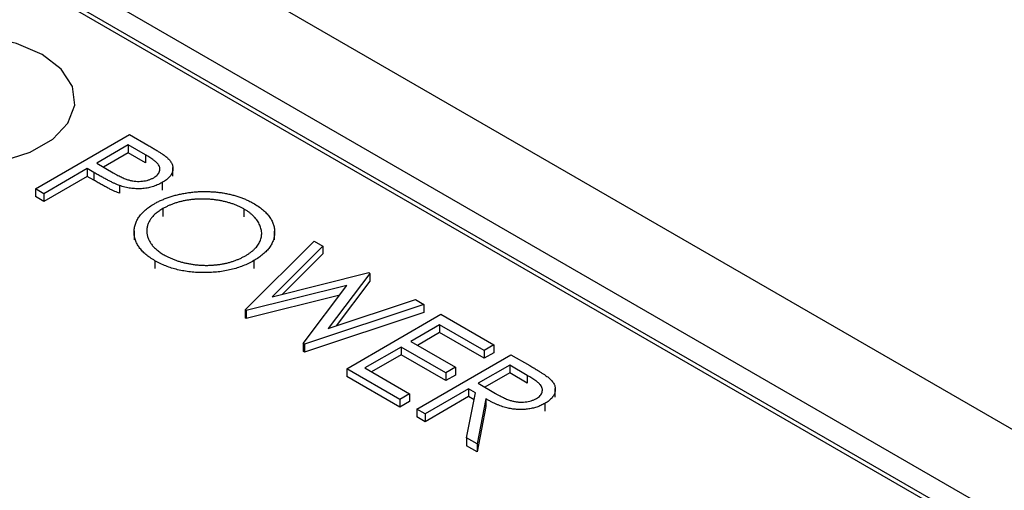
# Model space of a CAD drawing. Header units: inches. Extents: x 3.21 to 13.19, y 2.59 to 9.58.
# Tile 43 of 47: x 12.54 to 12.8, y 6.99 to 7.11. Entities that reach past the tile are written whole.
import ezdxf

# ---------------------------------------------------------------- set-up
doc = ezdxf.new("R2010")
doc.units = ezdxf.units.IN
doc.header["$MEASUREMENT"] = 0

msp = doc.modelspace()

# ---------------------------------------------------------------- linework, layer by layer
at = {"color": 7, "linetype": 'Continuous', "lineweight": 25}
for p, q in [((12.90665, 6.94837), (11.97221, 7.48781)), ((12.88544, 6.93612), (11.96142, 7.46955)), ((12.88544, 6.93), (11.96142, 7.46342)), ((12.87908, 6.93245), (12.48924, 7.1575)), ((12.54835, 7.07017), (12.5731, 7.08445)), ((12.5731, 7.08445), (12.57795, 7.08165)), ((12.57278, 7.08171), (12.56453, 7.07694)), ((12.57278, 7.07967), (12.56628, 7.07591)), ((12.57731, 7.07909), (12.57278, 7.08171)), ((12.57278, 7.08171), (12.57278, 7.07967)), ((12.57731, 7.07705), (12.57278, 7.07967)), ((12.56453, 7.07694), (12.56881, 7.07441)), ((12.57731, 7.07909), (12.57731, 7.07705)), ((12.562, 7.07548), (12.55057, 7.06889)), ((12.56377, 7.07446), (12.562, 7.07548)), ((12.562, 7.07548), (12.562, 7.07344)), ((12.56377, 7.07446), (12.56377, 7.07242)), ((12.58452, 7.07349), (12.58452, 7.07579)), ((12.562, 7.07344), (12.55057, 7.06684)), ((12.56377, 7.07242), (12.562, 7.07344)), ((12.58169, 7.07183), (12.58169, 7.06979)), ((12.55057, 7.06889), (12.54835, 7.07017)), ((12.54835, 7.07017), (12.54835, 7.06813)), ((12.57047, 7.07105), (12.57047, 7.06901)), ((12.55057, 7.06684), (12.54835, 7.06813)), ((12.55057, 7.06889), (12.55057, 7.06684)), ((12.58189, 7.06498), (12.58189, 7.06294)), ((12.60319, 7.06488), (12.60319, 7.06284)), ((12.57431, 7.0591), (12.57431, 7.05681)), ((12.61125, 7.05676), (12.61125, 7.05906)), ((12.60348, 7.03834), (12.62165, 7.05643)), ((12.62165, 7.05643), (12.62394, 7.0551)), ((12.62394, 7.0551), (12.61064, 7.04183)), ((12.62394, 7.0551), (12.62394, 7.05306)), ((12.5798, 7.05128), (12.5798, 7.04924)), ((12.60579, 7.05131), (12.60579, 7.04927)), ((12.62394, 7.05306), (12.61336, 7.04251)), ((12.61064, 7.04183), (12.63599, 7.04815)), ((12.63631, 7.04796), (12.62535, 7.03348)), ((12.63631, 7.04592), (12.62742, 7.03416)), ((12.63599, 7.04815), (12.63631, 7.04796)), ((12.63631, 7.04796), (12.63631, 7.04592)), ((12.63026, 7.04474), (12.6038, 7.03816)), ((12.61878, 7.02951), (12.63026, 7.04474)), ((12.62837, 7.04222), (12.6038, 7.03612)), ((12.62535, 7.03348), (12.64825, 7.04107)), ((12.64825, 7.04107), (12.65052, 7.03976)), ((12.6038, 7.03816), (12.60348, 7.03834)), ((12.60348, 7.03834), (12.60348, 7.0363)), ((12.6038, 7.03816), (12.6038, 7.03612)), ((12.65052, 7.03976), (12.6191, 7.02933)), ((12.65052, 7.03976), (12.65052, 7.03772)), ((12.6038, 7.03612), (12.60348, 7.0363)), ((12.65052, 7.03772), (12.6191, 7.02729)), ((12.63021, 7.02291), (12.65496, 7.0372)), ((12.65496, 7.0372), (12.66892, 7.02914)), ((12.65464, 7.03445), (12.64703, 7.03005)), ((12.66638, 7.02767), (12.65464, 7.03445)), ((12.65464, 7.03445), (12.65464, 7.03241)), ((12.65464, 7.03241), (12.6488, 7.02903)), ((12.66638, 7.02563), (12.65464, 7.03241)), ((12.6191, 7.02933), (12.61878, 7.02951)), ((12.61878, 7.02951), (12.61878, 7.02747)), ((12.6191, 7.02933), (12.6191, 7.02729)), ((12.64449, 7.02859), (12.63497, 7.02309)), ((12.65623, 7.02181), (12.64449, 7.02859)), ((12.64449, 7.02859), (12.64449, 7.02655)), ((12.64703, 7.03005), (12.65877, 7.02328)), ((12.66892, 7.02914), (12.66638, 7.02767)), ((12.66892, 7.02914), (12.66892, 7.0271)), ((12.6191, 7.02729), (12.61878, 7.02747)), ((12.64449, 7.02655), (12.63674, 7.02207)), ((12.65623, 7.01977), (12.64449, 7.02655)), ((12.64862, 7.01229), (12.67336, 7.02657)), ((12.66638, 7.02767), (12.66638, 7.02563)), ((12.66892, 7.0271), (12.66638, 7.02563)), ((12.67336, 7.02657), (12.67832, 7.02371)), ((12.63021, 7.02291), (12.63021, 7.02087)), ((12.64417, 7.01485), (12.63021, 7.02291)), ((12.63497, 7.02309), (12.64671, 7.01632)), ((12.65877, 7.02328), (12.65623, 7.02181)), ((12.65877, 7.02328), (12.65877, 7.02124)), ((12.67305, 7.02383), (12.6648, 7.01906)), ((12.67769, 7.02115), (12.67305, 7.02383)), ((12.67305, 7.02383), (12.67305, 7.02178)), ((12.64417, 7.01281), (12.63021, 7.02087)), ((12.65623, 7.02181), (12.65623, 7.01977)), ((12.65877, 7.02124), (12.65623, 7.01977)), ((12.67305, 7.02178), (12.66655, 7.01804)), ((12.67769, 7.01911), (12.67305, 7.02178)), ((12.67769, 7.02115), (12.67769, 7.01911)), ((12.66226, 7.0176), (12.65084, 7.011)), ((12.66406, 7.01656), (12.66226, 7.0176)), ((12.66226, 7.0176), (12.66226, 7.01556)), ((12.6648, 7.01906), (12.66929, 7.01643)), ((12.68505, 7.0154), (12.68505, 7.0177)), ((12.64671, 7.01632), (12.64417, 7.01485)), ((12.64417, 7.01485), (12.64417, 7.01281)), ((12.64671, 7.01632), (12.64671, 7.01427)), ((12.66226, 7.01556), (12.65084, 7.00896)), ((12.66173, 7.00471), (12.66406, 7.01656)), ((12.6637, 7.01472), (12.66226, 7.01556)), ((12.66681, 7.01497), (12.66448, 7.00313)), ((12.66681, 7.01497), (12.66681, 7.01293)), ((12.64671, 7.01427), (12.64417, 7.01281)), ((12.65084, 7.011), (12.64862, 7.01229)), ((12.64862, 7.01229), (12.64862, 7.01025)), ((12.66681, 7.01293), (12.66448, 7.00109)), ((12.68229, 7.01378), (12.68229, 7.01174)), ((12.65084, 7.00896), (12.64862, 7.01025)), ((12.65084, 7.011), (12.65084, 7.00896)), ((12.66173, 7.00471), (12.66173, 7.00267)), ((12.66448, 7.00313), (12.66173, 7.00471)), ((12.66448, 7.00109), (12.66173, 7.00267)), ((12.66448, 7.00313), (12.66448, 7.00109))]:
    msp.add_line(p, q, dxfattribs=at)
at = {"color": 7, "linetype": 'Continuous', "lineweight": 25, "flags": 128}
msp.add_lwpolyline([(12.50839, 7.08138), (12.51512, 7.07847), (12.52299, 7.07677), (12.53138, 7.07643), (12.53959, 7.07746), (12.54696, 7.07978), (12.55291, 7.08321), (12.55693, 7.08747), (12.55872, 7.09221), (12.55812, 7.09705), (12.55518, 7.1016), (12.55015, 7.10548), (12.54342, 7.10839), (12.53555, 7.11009), (12.52716, 7.11043), (12.51895, 7.1094), (12.51157, 7.10708), (12.50563, 7.10364), (12.5016, 7.09939), (12.49982, 7.09465), (12.50042, 7.08981), (12.50335, 7.08526), (12.50839, 7.08138)], dxfattribs=at)
msp.add_lwpolyline([(12.50839, 7.08138), (12.51512, 7.07847), (12.52299, 7.07677), (12.53138, 7.07643), (12.53959, 7.07746), (12.54696, 7.07978), (12.55291, 7.08321), (12.55693, 7.08747), (12.55872, 7.09221), (12.55812, 7.09705), (12.55518, 7.1016), (12.55015, 7.10548), (12.54342, 7.10839), (12.53555, 7.11009), (12.52716, 7.11043), (12.51895, 7.1094), (12.51157, 7.10708), (12.50563, 7.10364), (12.5016, 7.09939), (12.49982, 7.09465), (12.50042, 7.08981), (12.50335, 7.08526), (12.50839, 7.08138)], dxfattribs=at)
at = {"color": 7, "linetype": 'Continuous', "lineweight": 25}
for points, knots in [([(12.57795, 7.08165), (12.57829, 7.08146), (12.57893, 7.08109), (12.57982, 7.08055), (12.58063, 7.08005), (12.58133, 7.0796), (12.58195, 7.07919), (12.58246, 7.07882), (12.58289, 7.07849), (12.58312, 7.07828), (12.58322, 7.07818)], [0, 0, 0, 0, 0.176956, 0.339055, 0.486318, 0.618781, 0.735619, 0.838742, 0.926457, 1, 1, 1, 1]), ([(12.57946, 7.07311), (12.57965, 7.07323), (12.58003, 7.07347), (12.58048, 7.07388), (12.58081, 7.07432), (12.58102, 7.0748), (12.58111, 7.07528), (12.58109, 7.07577), (12.58092, 7.07624), (12.58067, 7.07663), (12.58039, 7.07694), (12.58013, 7.07719), (12.5798, 7.07747), (12.57941, 7.07776), (12.57898, 7.07807), (12.57848, 7.0784), (12.57792, 7.07874), (12.57752, 7.07897), (12.57731, 7.07909)], [0, 0, 0, 0, 0.070044, 0.139238, 0.208197, 0.279173, 0.349987, 0.418354, 0.48761, 0.557411, 0.59533, 0.637964, 0.685913, 0.738185, 0.796103, 0.858517, 0.926658, 1, 1, 1, 1]), ([(12.58322, 7.07818), (12.58334, 7.07806), (12.58359, 7.07781), (12.58389, 7.07742), (12.58413, 7.07703), (12.58433, 7.07663), (12.58445, 7.07622), (12.58452, 7.07581), (12.58453, 7.07539), (12.58448, 7.07497), (12.58437, 7.07454), (12.58419, 7.07413), (12.58394, 7.07372), (12.58363, 7.07332), (12.58324, 7.07294), (12.58279, 7.07255), (12.58228, 7.07218), (12.58189, 7.07195), (12.58169, 7.07183)], [0, 0, 0, 0, 0.062481, 0.12349, 0.183411, 0.243153, 0.302127, 0.36171, 0.421842, 0.482932, 0.544552, 0.605681, 0.66768, 0.729984, 0.794551, 0.860346, 0.928907, 1, 1, 1, 1]), ([(12.57047, 7.07105), (12.57028, 7.07113), (12.56987, 7.07128), (12.56923, 7.07156), (12.56851, 7.07189), (12.56772, 7.07229), (12.56684, 7.07275), (12.56588, 7.07326), (12.56485, 7.07384), (12.56414, 7.07424), (12.56377, 7.07446)], [0, 0, 0, 0, 0.0751731, 0.1647463, 0.2680169, 0.3859119, 0.5177895, 0.663691, 0.8244132, 1, 1, 1, 1]), ([(12.56881, 7.07441), (12.56902, 7.07429), (12.56943, 7.07405), (12.57005, 7.07373), (12.57063, 7.07343), (12.57118, 7.07317), (12.57171, 7.07294), (12.57219, 7.07274), (12.57266, 7.07259), (12.57322, 7.07241), (12.57393, 7.07227), (12.57478, 7.07215), (12.57564, 7.07214), (12.5765, 7.07219), (12.57732, 7.07231), (12.57811, 7.07251), (12.57883, 7.07277), (12.57925, 7.07299), (12.57946, 7.07311)], [0, 0, 0, 0, 0.072538, 0.140034, 0.202496, 0.260575, 0.313228, 0.361583, 0.404878, 0.444127, 0.5164, 0.586507, 0.655085, 0.724384, 0.793974, 0.861638, 0.930111, 1, 1, 1, 1]), ([(12.57047, 7.06901), (12.57028, 7.06908), (12.56987, 7.06924), (12.56923, 7.06951), (12.56851, 7.06985), (12.56772, 7.07025), (12.56684, 7.07071), (12.56588, 7.07122), (12.56485, 7.07179), (12.56414, 7.0722), (12.56377, 7.07242)], [0, 0, 0, 0, 0.0751731, 0.1647463, 0.2680169, 0.3859119, 0.5177895, 0.663691, 0.8244132, 1, 1, 1, 1]), ([(12.58169, 7.07183), (12.58149, 7.07171), (12.58108, 7.07149), (12.58043, 7.07119), (12.57978, 7.07093), (12.5791, 7.0707), (12.57841, 7.07052), (12.57772, 7.07038), (12.577, 7.07028), (12.57628, 7.07021), (12.57554, 7.07019), (12.57481, 7.0702), (12.57408, 7.07025), (12.57335, 7.07033), (12.57263, 7.07046), (12.5719, 7.07062), (12.57118, 7.07082), (12.57071, 7.07098), (12.57047, 7.07105)], [0, 0, 0, 0, 0.070119, 0.137192, 0.202016, 0.264631, 0.326117, 0.38601, 0.445812, 0.505298, 0.564633, 0.624283, 0.683902, 0.743953, 0.805388, 0.868388, 0.933084, 1, 1, 1, 1]), ([(12.57965, 7.06626), (12.57995, 7.06643), (12.58055, 7.06676), (12.5815, 7.06721), (12.58249, 7.06763), (12.58352, 7.068), (12.58458, 7.06833), (12.58568, 7.06863), (12.58682, 7.06888), (12.58799, 7.06909), (12.58918, 7.06926), (12.59037, 7.06938), (12.59156, 7.06946), (12.59275, 7.06948), (12.59393, 7.06947), (12.59511, 7.0694), (12.59629, 7.0693), (12.59747, 7.06914), (12.59862, 7.06894), (12.59974, 7.0687), (12.60082, 7.06842), (12.60186, 7.0681), (12.60286, 7.06774), (12.60382, 7.06733), (12.60476, 7.0669), (12.60533, 7.06658), (12.60562, 7.06641)], [0, 0, 0, 0, 0.043209, 0.085873, 0.12812, 0.170152, 0.211918, 0.253753, 0.296006, 0.338443, 0.381015, 0.42282, 0.464089, 0.505126, 0.545975, 0.586985, 0.628339, 0.670084, 0.711992, 0.753039, 0.794049, 0.834886, 0.875498, 0.916547, 0.958004, 1, 1, 1, 1]), ([(12.60319, 7.06488), (12.60296, 7.06502), (12.60248, 7.06528), (12.60171, 7.06564), (12.60092, 7.06598), (12.60009, 7.06628), (12.59922, 7.06654), (12.59832, 7.06679), (12.59738, 7.06699), (12.59642, 7.06717), (12.59544, 7.06731), (12.59445, 7.06741), (12.59348, 7.06748), (12.5925, 7.06751), (12.59153, 7.0675), (12.59056, 7.06746), (12.5896, 7.06737), (12.58865, 7.06725), (12.58771, 7.06709), (12.58679, 7.0669), (12.5859, 7.06667), (12.58504, 7.0664), (12.5842, 7.0661), (12.5834, 7.06576), (12.58262, 7.06539), (12.58213, 7.06512), (12.58189, 7.06498)], [0, 0, 0, 0, 0.0420233, 0.0836449, 0.1249838, 0.1662475, 0.2077016, 0.2496311, 0.2917418, 0.3347429, 0.3774602, 0.4195563, 0.4610442, 0.5020963, 0.5428907, 0.5838008, 0.6248636, 0.6662247, 0.7073992, 0.7485567, 0.7896546, 0.8307397, 0.8720701, 0.9139934, 0.9564981, 1, 1, 1, 1]), ([(12.5798, 7.05128), (12.57937, 7.05154), (12.5785, 7.05207), (12.57739, 7.05292), (12.57643, 7.05381), (12.57566, 7.05474), (12.57505, 7.0557), (12.57462, 7.0567), (12.57436, 7.05774), (12.57428, 7.05881), (12.57435, 7.05987), (12.57461, 7.0609), (12.57503, 7.0619), (12.57562, 7.06286), (12.57637, 7.06377), (12.5773, 7.06465), (12.57838, 7.06549), (12.57923, 7.066), (12.57965, 7.06626)], [0, 0, 0, 0, 0.0658189, 0.1297465, 0.192072, 0.2534594, 0.3145696, 0.3762799, 0.4390257, 0.503267, 0.5674928, 0.6297048, 0.6909996, 0.7514517, 0.8120044, 0.8731497, 0.9356355, 1, 1, 1, 1]), ([(12.58189, 7.06498), (12.58154, 7.06477), (12.58085, 7.06435), (12.57998, 7.06367), (12.57922, 7.06296), (12.57863, 7.06221), (12.57817, 7.06143), (12.57785, 7.06062), (12.57768, 7.05978), (12.57764, 7.05891), (12.57775, 7.05804), (12.57798, 7.0572), (12.57836, 7.05638), (12.57887, 7.0556), (12.5795, 7.05485), (12.58029, 7.05413), (12.58119, 7.05343), (12.5819, 7.05301), (12.58225, 7.0528)], [0, 0, 0, 0, 0.064504, 0.1268993, 0.1877465, 0.2481497, 0.3085861, 0.369583, 0.431827, 0.4961797, 0.5606679, 0.6235045, 0.6852604, 0.7465368, 0.8083274, 0.8704862, 0.9343169, 1, 1, 1, 1]), ([(12.60358, 7.05259), (12.60381, 7.05273), (12.60428, 7.05301), (12.60491, 7.05346), (12.60549, 7.05392), (12.60601, 7.05439), (12.60646, 7.05488), (12.60685, 7.05539), (12.60718, 7.05591), (12.60744, 7.05645), (12.60765, 7.05699), (12.60779, 7.05755), (12.60785, 7.0581), (12.60787, 7.05866), (12.60781, 7.05922), (12.60767, 7.05979), (12.60749, 7.06036), (12.60723, 7.06092), (12.60692, 7.06149), (12.60655, 7.06203), (12.60612, 7.06256), (12.60565, 7.06307), (12.60512, 7.06355), (12.60453, 7.06402), (12.6039, 7.06447), (12.60343, 7.06475), (12.60319, 7.06488)], [0, 0, 0, 0, 0.042915, 0.08513, 0.126473, 0.167453, 0.207976, 0.248249, 0.28875, 0.32967, 0.370537, 0.411129, 0.451819, 0.492406, 0.533486, 0.575263, 0.617441, 0.660672, 0.70394, 0.746868, 0.789079, 0.831104, 0.873238, 0.915166, 0.957381, 1, 1, 1, 1]), ([(12.60562, 7.06641), (12.60607, 7.06614), (12.60695, 7.06561), (12.6081, 7.06474), (12.60906, 7.06384), (12.60987, 7.06291), (12.61048, 7.06194), (12.61092, 7.06093), (12.61119, 7.05989), (12.61128, 7.05883), (12.6112, 7.05776), (12.61096, 7.05673), (12.61053, 7.05573), (12.60993, 7.05476), (12.60916, 7.05384), (12.6082, 7.05295), (12.60709, 7.0521), (12.60623, 7.05157), (12.60579, 7.05131)], [0, 0, 0, 0, 0.06657, 0.130749, 0.193413, 0.254989, 0.316114, 0.377262, 0.439401, 0.502971, 0.566525, 0.628231, 0.689091, 0.749345, 0.81017, 0.87161, 0.934869, 1, 1, 1, 1]), ([(12.60579, 7.05131), (12.60534, 7.05106), (12.60444, 7.05056), (12.60296, 7.04993), (12.60143, 7.04938), (12.59983, 7.04893), (12.59817, 7.04858), (12.59643, 7.04834), (12.59463, 7.04819), (12.59279, 7.04814), (12.59095, 7.04818), (12.58915, 7.04833), (12.58741, 7.04857), (12.58575, 7.04892), (12.58415, 7.04935), (12.58263, 7.0499), (12.58116, 7.05053), (12.58026, 7.05103), (12.5798, 7.05128)], [0, 0, 0, 0, 0.065227, 0.128569, 0.19032, 0.251378, 0.312388, 0.373789, 0.436431, 0.500567, 0.564687, 0.627136, 0.688455, 0.749246, 0.810155, 0.871671, 0.934773, 1, 1, 1, 1]), ([(12.58225, 7.0528), (12.5825, 7.05266), (12.58299, 7.05238), (12.58378, 7.052), (12.5846, 7.05165), (12.58545, 7.05134), (12.58632, 7.05106), (12.58722, 7.05081), (12.58816, 7.0506), (12.58911, 7.05042), (12.59009, 7.05027), (12.59106, 7.05016), (12.59203, 7.0501), (12.593, 7.05006), (12.59396, 7.05007), (12.59493, 7.05012), (12.59588, 7.0502), (12.59684, 7.05032), (12.59778, 7.05048), (12.59869, 7.05068), (12.59958, 7.05091), (12.60043, 7.05118), (12.60126, 7.05148), (12.60206, 7.05182), (12.60285, 7.05218), (12.60333, 7.05245), (12.60358, 7.05259)], [0, 0, 0, 0, 0.043633, 0.086538, 0.129177, 0.171436, 0.213416, 0.255266, 0.297369, 0.339941, 0.382347, 0.423953, 0.464871, 0.505572, 0.546003, 0.586568, 0.627065, 0.668271, 0.709549, 0.750428, 0.791096, 0.832027, 0.873136, 0.914611, 0.956956, 1, 1, 1, 1]), ([(12.67832, 7.02371), (12.67865, 7.02352), (12.67928, 7.02316), (12.68018, 7.02262), (12.68097, 7.02213), (12.68168, 7.02168), (12.68229, 7.02127), (12.68282, 7.02091), (12.68324, 7.02058), (12.68348, 7.02038), (12.68359, 7.02028)], [0, 0, 0, 0, 0.1762578, 0.3384344, 0.4848221, 0.6171576, 0.7346984, 0.8373852, 0.9263724, 1, 1, 1, 1]), ([(12.68008, 7.01506), (12.68027, 7.01518), (12.68065, 7.01542), (12.68109, 7.01583), (12.6814, 7.01628), (12.68159, 7.01676), (12.68168, 7.01724), (12.68162, 7.01773), (12.68145, 7.01821), (12.68119, 7.0186), (12.6809, 7.01892), (12.68063, 7.01918), (12.68029, 7.01946), (12.67989, 7.01976), (12.67943, 7.02008), (12.6789, 7.02042), (12.67832, 7.02078), (12.6779, 7.02102), (12.67769, 7.02115)], [0, 0, 0, 0, 0.068814, 0.136365, 0.204019, 0.273064, 0.342913, 0.410965, 0.479169, 0.549308, 0.587652, 0.630647, 0.678879, 0.731934, 0.791111, 0.855283, 0.925086, 1, 1, 1, 1]), ([(12.68359, 7.02028), (12.68372, 7.02015), (12.68399, 7.01989), (12.68432, 7.01949), (12.6846, 7.01908), (12.68481, 7.01866), (12.68495, 7.01824), (12.68503, 7.01782), (12.68506, 7.01738), (12.68501, 7.01695), (12.68492, 7.01651), (12.68474, 7.01608), (12.68451, 7.01567), (12.68419, 7.01527), (12.68382, 7.01487), (12.68338, 7.01449), (12.68287, 7.01412), (12.68249, 7.01389), (12.68229, 7.01378)], [0, 0, 0, 0, 0.0642168, 0.1270638, 0.1887445, 0.2491321, 0.3094525, 0.3698267, 0.4306501, 0.4923519, 0.5540721, 0.6156898, 0.6767977, 0.738439, 0.8013169, 0.8651845, 0.9316413, 1, 1, 1, 1]), ([(12.68229, 7.01378), (12.68195, 7.01359), (12.68129, 7.01323), (12.68017, 7.0128), (12.67899, 7.01248), (12.67775, 7.01226), (12.67648, 7.01215), (12.67519, 7.01216), (12.67389, 7.01229), (12.67281, 7.01249), (12.67195, 7.01271), (12.67126, 7.01291), (12.67057, 7.01317), (12.66985, 7.01345), (12.66911, 7.01377), (12.66836, 7.01413), (12.66758, 7.01454), (12.66707, 7.01482), (12.66681, 7.01497)], [0, 0, 0, 0, 0.07878, 0.153721, 0.226714, 0.299191, 0.37119, 0.443006, 0.516689, 0.593217, 0.633873, 0.676989, 0.7229, 0.771959, 0.824211, 0.879379, 0.937948, 1, 1, 1, 1]), ([(12.66929, 7.01643), (12.66951, 7.01631), (12.66992, 7.01607), (12.67054, 7.01574), (12.67112, 7.01544), (12.67168, 7.01518), (12.67221, 7.01494), (12.67271, 7.01474), (12.67319, 7.01458), (12.67377, 7.0144), (12.6745, 7.01425), (12.67537, 7.01413), (12.67624, 7.0141), (12.6771, 7.01415), (12.67793, 7.01427), (12.67872, 7.01447), (12.67944, 7.01473), (12.67986, 7.01495), (12.68008, 7.01506)], [0, 0, 0, 0, 0.0716681, 0.1389133, 0.2011846, 0.2591244, 0.312255, 0.3606815, 0.4050861, 0.4451017, 0.5187778, 0.5894616, 0.6584622, 0.7272832, 0.7963225, 0.8631749, 0.9309494, 1, 1, 1, 1])]:
    msp.add_open_spline(points, degree=3, knots=knots, dxfattribs=at)

doc.saveas('drawing.dxf')
